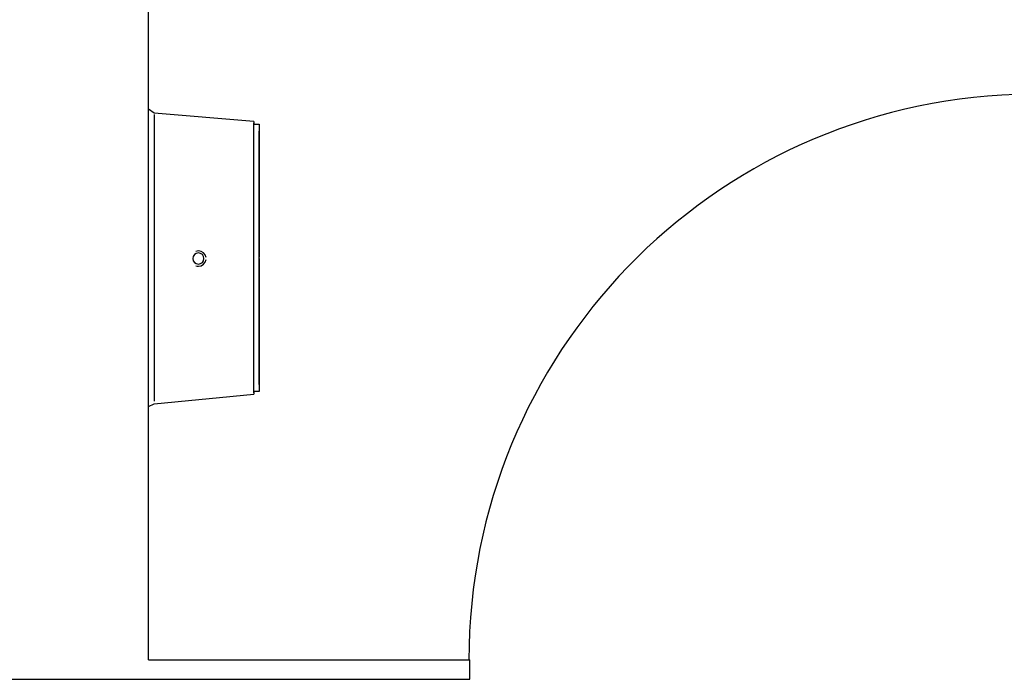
# Model space of a CAD drawing. Header units: millimetres. Extents: x 335 to 91596, y -1 to 84.
# Tile 23 of 87: x 384.828 to 386.216, y 12.339 to 13.27. Entities that reach past the tile are written whole.
import ezdxf

# ---------------------------------------------------------------- set-up
doc = ezdxf.new("R2010")
doc.units = ezdxf.units.MM
doc.header["$MEASUREMENT"] = 0

msp = doc.modelspace()

# ---------------------------------------------------------------- linework, layer by layer
at = {"color": 7}
for p, q in [((385.0095, 12.3668), (385.0095, 14.9176)), ((385.0173, 13.1383), (385.0095, 13.1442)), ((385.1579, 13.1266), (385.0173, 13.1383)), ((385.0173, 13.1364), (385.0173, 12.9332)), ((385.1579, 12.9332), (385.1579, 13.1246)), ((385.0173, 12.9332), (385.0173, 12.7321)), ((385.1579, 12.7438), (385.1579, 12.9332)), ((385.0173, 12.7281), (385.1579, 12.7418)), ((385.0095, 12.7242), (385.0173, 12.7281)), ((385.0095, 12.3668), (385.4626, 12.3668)), ((385.4626, 12.3395), (385.4626, 12.3668)), ((384.8142, 12.3395), (385.0095, 12.3395)), ((385.0095, 12.3395), (385.4626, 12.3395))]:
    msp.add_line(p, q, dxfattribs=at)
for points in [[(385.1579, 13.1266), (385.1579, 13.1266), (385.1579, 13.1266), (385.1579, 13.1266), (385.1579, 13.1266), (385.1579, 13.1266), (385.1579, 13.1266), (385.1579, 13.1246), (385.1579, 13.1246), (385.1579, 13.1246), (385.1579, 13.1246), (385.1579, 13.1246), (385.1579, 13.1246), (385.1579, 13.1227), (385.1579, 13.1227), (385.1579, 13.1227), (385.1657, 13.1227), (385.1657, 13.1227), (385.1657, 13.1207), (385.1657, 13.1207), (385.1657, 13.1207), (385.1657, 13.1207), (385.1657, 13.1188), (385.1657, 13.1188), (385.1657, 13.1188), (385.1657, 13.1188), (385.1657, 13.1168), (385.1657, 13.1168), (385.1657, 13.1168), (385.1657, 13.1168), (385.1657, 13.1149), (385.1657, 13.1149), (385.1657, 13.1149), (385.1657, 13.1129), (385.1657, 13.1129), (385.1657, 13.1129)], [(385.1657, 12.9332), (385.1657, 12.941), (385.1657, 12.9489), (385.1657, 12.9547), (385.1657, 12.9625), (385.1657, 12.9703), (385.1657, 12.9762), (385.1657, 12.984), (385.1657, 12.9899), (385.1657, 12.9977), (385.1657, 13.0035), (385.1657, 13.0094), (385.1657, 13.0172), (385.1657, 13.0231), (385.1657, 13.0289), (385.1657, 13.0348), (385.1657, 13.0406), (385.1657, 13.0465), (385.1657, 13.0524), (385.1657, 13.0563), (385.1657, 13.0621), (385.1657, 13.066), (385.1657, 13.0719), (385.1657, 13.0758), (385.1657, 13.0797), (385.1657, 13.0836), (385.1657, 13.0875), (385.1657, 13.0914), (385.1657, 13.0953), (385.1657, 13.0973), (385.1657, 13.1012), (385.1657, 13.1031), (385.1657, 13.1051), (385.1657, 13.1071), (385.1657, 13.109), (385.1657, 13.109), (385.1657, 13.111), (385.1657, 13.111), (385.1657, 13.1129), (385.1657, 13.1129), (385.1657, 13.1129)], [(385.1657, 13.1129), (385.1657, 13.1129), (385.1657, 13.111), (385.1657, 13.111), (385.1657, 13.111), (385.1657, 13.109), (385.1657, 13.1071), (385.1657, 13.1051), (385.1657, 13.1031), (385.1657, 13.1012), (385.1657, 13.0992), (385.1657, 13.0953), (385.1657, 13.0914), (385.1657, 13.0895), (385.1657, 13.0856), (385.1657, 13.0817), (385.1657, 13.0778), (385.1657, 13.0719), (385.1657, 13.068), (385.1657, 13.0641), (385.1657, 13.0582), (385.1657, 13.0524), (385.1657, 13.0485), (385.1657, 13.0426), (385.1657, 13.0367), (385.1657, 13.0309), (385.1657, 13.025), (385.1657, 13.0172), (385.1657, 13.0114), (385.1657, 13.0055), (385.1657, 12.9996), (385.1657, 12.9918), (385.1657, 12.986), (385.1657, 12.9781), (385.1657, 12.9723), (385.1657, 12.9645), (385.1657, 12.9567), (385.1657, 12.9508), (385.1657, 12.943), (385.1657, 12.9352)], [(385.1657, 12.9332), (385.1657, 12.9274), (385.1657, 12.9196), (385.1657, 12.9117), (385.1657, 12.9059), (385.1657, 12.8981), (385.1657, 12.8922), (385.1657, 12.8844), (385.1657, 12.8785), (385.1657, 12.8707), (385.1657, 12.8649), (385.1657, 12.8571), (385.1657, 12.8512), (385.1657, 12.8453), (385.1657, 12.8395), (385.1657, 12.8336), (385.1657, 12.8278), (385.1657, 12.8219), (385.1657, 12.816), (385.1657, 12.8102), (385.1657, 12.8063), (385.1657, 12.8004), (385.1657, 12.7965), (385.1657, 12.7926), (385.1657, 12.7887), (385.1657, 12.7828), (385.1657, 12.7809), (385.1657, 12.777), (385.1657, 12.7731), (385.1657, 12.7711), (385.1657, 12.7672), (385.1657, 12.7653), (385.1657, 12.7633), (385.1657, 12.7614), (385.1657, 12.7594), (385.1657, 12.7574), (385.1657, 12.7574), (385.1657, 12.7555), (385.1657, 12.7555), (385.1657, 12.7555), (385.1657, 12.7555)], [(385.1657, 12.7555), (385.1657, 12.7555), (385.1657, 12.7555), (385.1657, 12.7574), (385.1657, 12.7574), (385.1657, 12.7594), (385.1657, 12.7614), (385.1657, 12.7633), (385.1657, 12.7653), (385.1657, 12.7672), (385.1657, 12.7692), (385.1657, 12.7731), (385.1657, 12.775), (385.1657, 12.7789), (385.1657, 12.7828), (385.1657, 12.7867), (385.1657, 12.7906), (385.1657, 12.7946), (385.1657, 12.8004), (385.1657, 12.8043), (385.1657, 12.8102), (385.1657, 12.8141), (385.1657, 12.8199), (385.1657, 12.8258), (385.1657, 12.8317), (385.1657, 12.8375), (385.1657, 12.8434), (385.1657, 12.8492), (385.1657, 12.8571), (385.1657, 12.8629), (385.1657, 12.8688), (385.1657, 12.8766), (385.1657, 12.8824), (385.1657, 12.8903), (385.1657, 12.8961), (385.1657, 12.9039), (385.1657, 12.9098), (385.1657, 12.9176), (385.1657, 12.9254), (385.1657, 12.9313), (385.1657, 12.9332)], [(385.1657, 12.7555), (385.1657, 12.7555), (385.1657, 12.7535), (385.1657, 12.7535), (385.1657, 12.7535), (385.1657, 12.7535), (385.1657, 12.7516), (385.1657, 12.7516), (385.1657, 12.7516), (385.1657, 12.7496), (385.1657, 12.7496), (385.1657, 12.7496), (385.1657, 12.7496), (385.1657, 12.7477), (385.1657, 12.7477), (385.1657, 12.7477), (385.1657, 12.7477), (385.1657, 12.7457), (385.1657, 12.7457), (385.1657, 12.7457), (385.1579, 12.7457), (385.1579, 12.7438), (385.1579, 12.7438), (385.1579, 12.7438), (385.1579, 12.7438), (385.1579, 12.7438), (385.1579, 12.7438), (385.1579, 12.7418), (385.1579, 12.7418), (385.1579, 12.7418), (385.1579, 12.7418), (385.1579, 12.7418), (385.1579, 12.7418), (385.1579, 12.7418), (385.1579, 12.7418), (385.1579, 12.7418)]]:
    msp.add_lwpolyline(points, dxfattribs=at)
for centre, radius, start, end in [((386.2595, 12.3668), 0.7982, 91.9048, 180), ((385.0798, 12.9332), 0.0108, 90, 109.947), ((385.0798, 12.9332), 0.0108, 7.8969, 90), ((385.0798, 12.9332), 0.00782, 90, 270), ((385.0798, 12.9332), 0.00782, 270, 90), ((385.0798, 12.9332), 0.0108, 270, 352.103), ((385.0798, 12.9332), 0.0108, 250.053, 270)]:
    msp.add_arc(centre, radius, start, end, dxfattribs=at)

doc.saveas('drawing.dxf')
